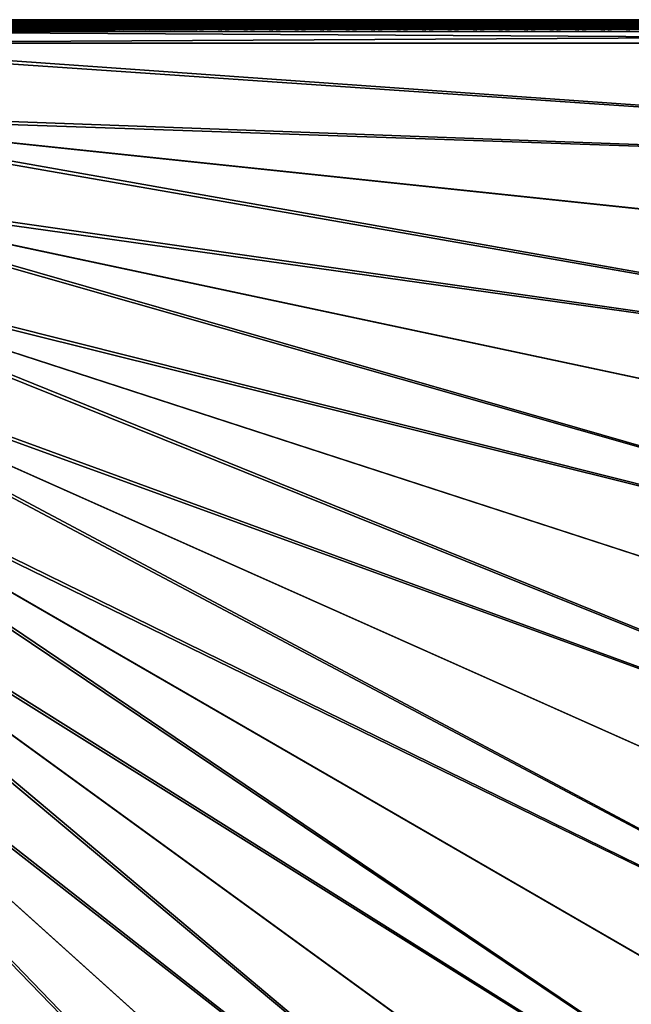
# Model space of a CAD drawing. Header units: inches. Extents: x -6.6 to 28, y -34.6 to 0.
# Tile 156 of 256: x 3.8 to 10.4, y -10.5 to 0. Entities that reach past the tile are written whole.
import ezdxf

# ---------------------------------------------------------------- set-up
doc = ezdxf.new("R2010")
doc.units = ezdxf.units.IN
doc.header["$LTSCALE"] = 0.03937
doc.header["$MEASUREMENT"] = 0
for name, color, linetype in [('A-FURN-3-ST', 151, 'Continuous'), ('A-FURN-3-ST-SEAM', 250, 'Continuous'), ('A-FURN-3-STITCH', 15, 'Continuous')]:
    doc.layers.add(name, color=color, linetype=linetype)

msp = doc.modelspace()

# ---------------------------------------------------------------- meshes
at = {"layer": 'A-FURN-3-ST'}
mesh = msp.add_polyface(dxfattribs=at)
corners = [(-0.165, -3.01, 5), (19.867, -13.617, 5), (-0.498, -3.641, 5), (0.104, -2.348, 5), (21.133, -10.803, 5), (0.305, -1.663, 5), (22.102, -7.873, 5), (0.436, -0.961, 5), (22.762, -4.859, 5), (0.497, -0.25, 5), (23.107, -1.792, 5), (0.513, -0.102, 17.774), (0.493, -0.17, 17.804), (0.681, -0.171, 17.904), (0.694, -0.102, 17.872), (0.885, -0.172, 17.967), (0.892, -0.103, 17.932), (1.097, -0.125, 17.967), (1.097, -0.25, 18), (0.882, -0.248, 17.979), (0.676, -0.247, 17.916), (0.486, -0.245, 17.815), (0.897, -0.073, 17.906), (1.097, -0.033, 17.875), (0.92, -0.006, 17.788), (1.097, 0, 17.75), (0.931, 0, 17.734), (0.75, -0.006, 17.736), (0.772, 0, 17.685), (0.594, -0.006, 17.652), (0.625, 0, 17.607), (0.457, -0.006, 17.54), (0.527, -0.072, 17.752), (0.704, -0.072, 17.848), (0.562, -2.234, 17.982), (0.674, -2.533, 18), (0.892, -1.788, 18), (0.737, -1.563, 17.982), (1.033, -1.024, 18), (0.847, -0.897, 17.982), (0.644, -0.872, 17.923), (0.448, -0.849, 17.821), (0.537, -1.52, 17.923), (0.246, 0, 16.9), (23.401, 0, 16.901), (0.246, 0, 5.5), (22.551, 0, 17.75), (0.263, 0, 17.066), (0.311, 0, 17.225), (0.39, 0, 17.372), (0.496, 0, 17.501), (0.022, -3.941, 18), (19.325, -13.341, 18), (0.384, -3.254, 18), (20.565, -10.585, 18), (21.514, -7.716, 18), (22.16, -4.764, 18)]
mesh.append_faces([[corners[k] for k in face] for face in [(0, 1, 2), (3, 4, 0), (5, 6, 3), (7, 8, 5), (9, 10, 7), (11, 12, 13, 14), (14, 13, 15, 16), (16, 15, 17), (17, 15, 18), (18, 15, 19), (19, 15, 20), (20, 15, 13), (20, 13, 21), (16, 17, 22), (22, 17, 23), (22, 23, 24), (24, 23, 25), (24, 25, 26), (24, 26, 27), (27, 26, 28), (27, 28, 29), (29, 28, 30), (29, 30, 31), (32, 11, 14, 33), (33, 14, 16, 22), (29, 32, 33, 27), (27, 33, 22, 24), (34, 35, 36), (34, 36, 37), (37, 36, 38), (37, 38, 39), (39, 38, 18), (39, 18, 19), (39, 19, 40), (40, 19, 20), (40, 20, 41), (42, 37, 39, 40), (43, 44, 45), (43, 25, 46), (47, 48, 25), (25, 48, 49), (25, 49, 50), (50, 30, 25), (25, 30, 28), (25, 28, 26), (51, 52, 53), (53, 54, 35), (35, 55, 36), (36, 56, 38)]])
mesh = msp.add_polyface(dxfattribs=at)
corners = [(22.711, -1.543, 17.982), (22.551, -0.25, 18), (22.499, -1.761, 18), (22.612, -2.861, 17.982), (22.368, -3.266, 18), (22.451, -4.195, 17.982), (22.16, -4.764, 18), (22.225, -5.54, 17.982), (21.875, -6.248, 18), (21.932, -6.893, 17.982), (21.514, -7.716, 18), (22.323, -6.987, 17.821), (22.493, -7.028, 17.678), (22.792, -5.649, 17.678), (22.619, -5.616, 17.821), (22.131, -6.941, 17.923), (22.426, -5.579, 17.923), (22.848, -4.252, 17.821), (22.653, -4.224, 17.923), (22.816, -2.881, 17.923), (22.471, -6.375, 5), (22.795, -5.649, 5.03), (22.496, -7.029, 5.03), (22.102, -7.873, 5), (0.104, -2.348, 5), (21.655, -9.351, 5), (0.305, -1.663, 5), (22.762, -4.859, 5), (0.436, -0.961, 5), (23.107, -1.792, 5), (22.974, -3.33, 5), (0.497, -0.25, 5), (23.159, -0.25, 5), (23.159, -0.125, 5.033), (0.497, -0.125, 5.033), (23.159, -0.033, 5.125), (0.497, -0.033, 5.125), (23.159, 0, 5.25), (0.497, 0, 5.25), (22.716, 0, 17.734), (22.551, 0, 17.75), (22.727, -0.006, 17.788), (22.551, -0.033, 17.875), (22.751, -0.073, 17.907), (22.551, -0.125, 17.967), (22.763, -0.174, 17.967), (1.097, 0, 17.75), (1.097, -0.033, 17.875), (1.097, -0.125, 17.967), (1.097, -0.25, 18), (23.409, 0, 5.5), (0.246, 0, 5.5), (23.401, 0, 16.901), (0.246, 0, 16.9), (0.674, -2.533, 18), (21.076, -9.162, 18), (0.892, -1.788, 18), (1.033, -1.024, 18)]
mesh.append_faces([[corners[k] for k in face] for face in [(0, 1, 2), (0, 2, 3), (3, 2, 4), (3, 4, 5), (5, 4, 6), (5, 6, 7), (7, 6, 8), (7, 8, 9), (9, 8, 10), (11, 12, 13, 14), (15, 11, 14, 16), (16, 14, 17, 18), (9, 15, 16, 7), (7, 16, 18, 5), (5, 18, 19, 3), (20, 21, 22), (20, 22, 23), (24, 23, 25), (26, 27, 20), (26, 20, 23), (28, 29, 30), (28, 30, 27), (31, 32, 29), (32, 31, 33), (33, 31, 34), (33, 34, 35), (35, 34, 36), (35, 36, 37), (37, 36, 38), (39, 40, 41), (41, 40, 42), (43, 42, 44), (1, 45, 44), (40, 46, 42), (42, 46, 47), (42, 47, 44), (44, 47, 48), (44, 48, 1), (1, 48, 49), (38, 50, 37), (51, 52, 50), (51, 50, 38), (53, 40, 52), (54, 55, 10), (56, 10, 8), (56, 8, 6), (57, 6, 4), (57, 4, 2), (1, 49, 2), (2, 49, 57)]])
mesh = msp.add_polyface(dxfattribs=at)
corners = [(17.783, -17.887, 17.101), (17.29, -18.572, 16.901), (18.19, -17.35, 16.901), (17.922, -16.141, 17.982), (17.806, -15.953, 18), (16.948, -17.197, 18), (17.072, -17.367, 17.982), (16.026, -18.395, 18), (16.157, -18.552, 17.982), (16.715, -19.006, 17.502), (16.794, -19.071, 17.306), (17.735, -17.853, 17.306), (17.653, -17.792, 17.502), (16.604, -18.916, 17.678), (17.538, -17.708, 17.678), (16.468, -18.805, 17.821), (17.396, -17.604, 17.821), (18.405, -16.458, 17.678), (18.258, -16.362, 17.821), (16.315, -18.681, 17.923), (17.237, -17.487, 17.923), (18.094, -16.254, 17.923), (17.297, -18.578, 5.5), (18.197, -17.355, 5.5), (17.44, -17.555, 5), (18.407, -16.46, 5.03), (17.54, -17.709, 5.03), (16.499, -18.778, 5), (16.606, -18.918, 5.03), (17.796, -17.897, 5.393), (16.724, -19.013, 5.118), (17.662, -17.799, 5.118), (16.781, -19.06, 5.196), (17.722, -17.842, 5.196), (-2.401, -5.745, 5), (12.141, -23.136, 5), (10.918, -24.078, 5), (9.648, -24.954, 5), (-1.849, -5.294, 5), (14.433, -21.07, 5), (13.314, -22.133, 5), (-1.344, -4.789, 5), (15.496, -19.951, 5), (-0.498, -3.641, 5), (18.317, -16.285, 5), (-0.892, -4.236, 5), (19.867, -13.617, 5), (19.127, -14.971, 5), (-0.165, -3.01, 5), (21.133, -10.803, 5), (20.537, -12.226, 5), (0.104, -2.348, 5), (21.655, -9.351, 5), (-2.049, -6.231, 18), (9.316, -24.444, 18), (10.56, -23.585, 18), (11.758, -22.663, 18), (-1.447, -5.739, 18), (12.906, -21.681, 18), (14.002, -20.64, 18), (-0.898, -5.19, 18), (15.043, -19.544, 18), (-0.406, -4.589, 18), (0.022, -3.941, 18), (18.599, -14.667, 18), (19.325, -13.341, 18), (0.384, -3.254, 18), (19.981, -11.979, 18), (20.565, -10.585, 18), (0.674, -2.533, 18), (21.076, -9.162, 18)]
mesh.append_faces([[corners[k] for k in face] for face in [(0, 1, 2), (3, 4, 5), (3, 5, 6), (6, 5, 7), (6, 7, 8), (9, 10, 11, 12), (13, 9, 12, 14), (15, 13, 14, 16), (16, 14, 17, 18), (19, 15, 16, 20), (20, 16, 18, 21), (8, 19, 20, 6), (6, 20, 21, 3), (1, 22, 2), (2, 22, 23), (24, 25, 26), (24, 26, 27), (27, 26, 28), (29, 23, 22), (30, 28, 26, 31), (32, 30, 31, 33), (34, 35, 36), (34, 36, 37), (38, 39, 40), (38, 40, 35), (41, 27, 42), (41, 42, 39), (43, 44, 45), (45, 44, 24), (45, 24, 27), (43, 46, 47), (43, 47, 44), (48, 49, 50), (48, 50, 46), (51, 52, 49), (53, 54, 55), (55, 56, 53), (57, 56, 58), (57, 58, 59), (60, 59, 61), (60, 61, 7), (62, 7, 5), (62, 5, 4), (62, 4, 63), (63, 4, 64), (63, 64, 65), (66, 65, 67), (66, 67, 68), (69, 68, 70)]])
mesh = msp.add_polyface(dxfattribs=at)
corners = [(-6.604, -29.797, 5.125), (-6.637, -7.134, 5.25), (-6.604, -7.134, 5.125), (-6.512, -29.797, 5.033), (-6.512, -7.134, 5.033), (-6.387, -29.797, 5), (-6.387, -7.134, 5), (-6.512, -29.188, 17.967), (-6.387, -7.734, 18), (-6.512, -7.734, 17.967), (-6.604, -29.188, 17.875), (-6.604, -7.734, 17.875), (-6.637, -29.188, 17.75), (-6.637, -7.734, 17.75), (-5.676, -7.073, 5), (-4.974, -6.942, 5), (-4.845, -29.744, 5), (-4.289, -6.741, 5), (-3.628, -6.473, 5), (-3.307, -29.611, 5), (-2.996, -6.14, 5), (-2.401, -5.745, 5), (-1.849, -5.294, 5), (12.141, -23.136, 5), (-1.344, -4.789, 5), (14.433, -21.07, 5), (-0.892, -4.236, 5), (16.499, -18.778, 5), (9.648, -24.954, 5), (8.334, -25.764, 5), (6.98, -26.505, 5), (5.589, -27.174, 5), (4.166, -27.771, 5), (2.713, -28.293, 5), (1.236, -28.739, 5), (-0.263, -29.108, 5), (-1.778, -29.399, 5), (-6.637, -30.047, 5.5), (-6.637, -6.884, 5.5), (-6.637, -30.038, 16.901), (-6.637, -6.884, 16.9), (-6.387, -29.188, 18), (-5.613, -7.67, 18), (-4.877, -29.136, 18), (-4.85, -7.529, 18), (-4.104, -7.312, 18), (-3.384, -7.021, 18), (-3.371, -29.006, 18), (-2.696, -6.659, 18), (-1.874, -28.798, 18), (-0.389, -28.513, 18), (-2.049, -6.231, 18), (1.078, -28.151, 18), (2.525, -27.714, 18), (3.947, -27.202, 18), (5.341, -26.618, 18), (6.703, -25.962, 18), (8.029, -25.237, 18), (9.316, -24.444, 18), (11.758, -22.663, 18), (-1.447, -5.739, 18), (14.002, -20.64, 18), (-0.898, -5.19, 18), (16.026, -18.395, 18), (-0.406, -4.589, 18)]
mesh.append_faces([[corners[k] for k in face] for face in [(0, 1, 2), (3, 2, 4), (5, 4, 6), (7, 8, 9), (10, 9, 11), (12, 11, 13), (6, 14, 5), (5, 14, 15), (16, 15, 17), (16, 17, 18), (16, 18, 19), (19, 18, 20), (19, 20, 21), (22, 23, 21), (24, 25, 22), (26, 27, 24), (28, 29, 21), (21, 29, 30), (21, 30, 31), (31, 32, 21), (21, 32, 33), (21, 33, 34), (34, 35, 21), (21, 35, 36), (21, 36, 19), (1, 37, 38), (38, 39, 40), (40, 39, 12), (40, 12, 13), (8, 41, 42), (42, 41, 43), (42, 43, 44), (44, 43, 45), (45, 43, 46), (46, 43, 47), (46, 47, 48), (48, 47, 49), (48, 49, 50), (48, 50, 51), (51, 50, 52), (51, 52, 53), (53, 54, 51), (51, 54, 55), (51, 55, 56), (56, 57, 51), (51, 57, 58), (51, 59, 60), (60, 61, 62), (62, 63, 64)]])
at = {"layer": 'A-FURN-3-ST-SEAM'}
mesh = msp.add_polyface(dxfattribs=at)
corners = [(0.737, -0.057, 17.778), (0.737, -0.039, 17.779), (0.917, -0.039, 17.833), (0.917, -0.057, 17.832), (1.101, -0.039, 17.851), (1.101, -0.057, 17.85), (8.251, -0.039, 17.851), (8.251, -0.057, 17.85), (8.251, 0, 17.905), (8.251, -0.002, 17.887), (1.101, -0.002, 17.887), (1.101, 0, 17.905), (0.91, -0.002, 17.868), (0.907, 0, 17.885), (0.723, -0.002, 17.812), (0.716, 0, 17.828), (0.734, -0.023, 17.786), (0.916, -0.023, 17.841), (1.101, -0.023, 17.859), (8.251, -0.023, 17.859), (0.908, -0.1, 17.881), (0.903, -0.093, 17.906), (0.734, -0.1, 17.83), (0.708, -0.093, 17.847), (0.718, -0.1, 17.824), (1.101, -0.1, 17.9), (1.101, -0.093, 17.926), (0.916, -0.1, 17.883), (8.251, -0.093, 17.926), (8.251, -0.081, 17.939), (1.101, -0.081, 17.939), (0.9, -0.081, 17.919), (0.703, -0.081, 17.86), (8.251, -0.065, 17.947), (1.101, -0.065, 17.947), (0.899, -0.065, 17.927), (0.7, -0.065, 17.867), (8.251, -0.005, 17.922), (1.101, -0.005, 17.922), (0.903, -0.005, 17.902), (0.71, -0.005, 17.844), (8.251, -0.087, 17.868), (8.251, -0.097, 17.883), (1.101, -0.097, 17.883), (1.101, -0.087, 17.868), (0.911, -0.097, 17.864), (0.914, -0.087, 17.849), (0.725, -0.097, 17.808), (0.731, -0.087, 17.794), (8.251, -0.1, 17.9), (0.565, -0.1, 17.744), (0.701, -0.03, 17.866), (0.899, -0.03, 17.926), (1.101, -0.03, 17.946), (8.251, -0.03, 17.946), (0.704, -0.016, 17.857), (0.901, -0.016, 17.916), (1.101, -0.016, 17.936), (8.251, -0.016, 17.936), (0.735, -0.073, 17.783), (0.916, -0.073, 17.838), (1.101, -0.073, 17.856)]
mesh.append_faces([[corners[k] for k in face] for face in [(0, 1, 2, 3), (3, 2, 4, 5), (5, 4, 6, 7), (8, 9, 10, 11), (11, 10, 12, 13), (13, 12, 14, 15), (1, 16, 17, 2), (2, 17, 18, 4), (4, 18, 19, 6), (20, 21, 22), (22, 21, 23), (22, 23, 24), (25, 26, 27), (27, 26, 21), (27, 21, 20), (26, 25, 28), (28, 29, 30, 26), (26, 30, 31, 21), (21, 31, 32, 23), (29, 33, 34, 30), (30, 34, 35, 31), (31, 35, 36, 32), (37, 8, 11, 38), (38, 11, 13, 39), (39, 13, 15, 40), (41, 42, 43, 44), (44, 43, 45, 46), (46, 45, 47, 48), (43, 49, 25), (43, 25, 27), (43, 27, 45), (45, 27, 20), (45, 20, 22), (45, 22, 47), (47, 22, 24), (47, 24, 50), (51, 36, 35, 52), (52, 35, 34, 53), (53, 34, 33, 54), (55, 51, 52, 56), (56, 52, 53, 57), (57, 53, 54, 58), (40, 55, 56, 39), (39, 56, 57, 38), (38, 57, 58, 37), (16, 14, 12, 17), (17, 12, 10, 18), (18, 10, 9, 19), (59, 0, 3, 60), (60, 3, 5, 61), (48, 59, 60, 46), (46, 60, 61, 44)]])
mesh = msp.add_polyface(dxfattribs=at)
corners = [(8.251, -0.057, 17.85), (8.251, -0.039, 17.851), (15.401, -0.039, 17.851), (15.401, -0.057, 17.85), (22.552, -0.039, 17.851), (22.552, -0.057, 17.85), (22.725, -0.039, 17.835), (22.725, -0.057, 17.834), (22.735, 0, 17.888), (22.732, -0.002, 17.87), (22.552, -0.002, 17.887), (22.552, 0, 17.905), (15.401, -0.002, 17.887), (15.401, 0, 17.905), (8.251, -0.002, 17.887), (8.251, 0, 17.905), (8.251, -0.023, 17.859), (15.401, -0.023, 17.859), (22.552, -0.023, 17.859), (22.726, -0.023, 17.843), (8.251, -0.093, 17.926), (1.101, -0.1, 17.9), (8.251, -0.1, 17.9), (15.401, -0.093, 17.926), (15.401, -0.1, 17.9), (22.552, -0.093, 17.926), (22.552, -0.1, 17.9), (22.739, -0.093, 17.908), (22.741, -0.081, 17.921), (22.552, -0.081, 17.939), (15.401, -0.081, 17.939), (8.251, -0.081, 17.939), (22.552, -0.065, 17.947), (15.401, -0.065, 17.947), (8.251, -0.065, 17.947), (22.738, -0.005, 17.904), (22.552, -0.005, 17.922), (15.401, -0.005, 17.922), (8.251, -0.005, 17.922), (22.728, -0.087, 17.851), (22.731, -0.097, 17.866), (22.552, -0.097, 17.883), (22.552, -0.087, 17.868), (15.401, -0.097, 17.883), (15.401, -0.087, 17.868), (8.251, -0.097, 17.883), (8.251, -0.087, 17.868), (22.734, -0.1, 17.883), (1.101, -0.097, 17.883), (8.251, -0.03, 17.946), (15.401, -0.03, 17.946), (22.552, -0.03, 17.946), (8.251, -0.016, 17.936), (15.401, -0.016, 17.936), (22.552, -0.016, 17.936), (22.742, -0.03, 17.928), (22.741, -0.016, 17.919), (1.101, -0.073, 17.856), (1.101, -0.057, 17.85), (8.251, -0.073, 17.856), (15.401, -0.073, 17.856), (22.552, -0.073, 17.856), (22.726, -0.073, 17.84), (1.101, -0.087, 17.868)]
mesh.append_faces([[corners[k] for k in face] for face in [(0, 1, 2, 3), (3, 2, 4, 5), (5, 4, 6, 7), (8, 9, 10, 11), (11, 10, 12, 13), (13, 12, 14, 15), (1, 16, 17, 2), (2, 17, 18, 4), (4, 18, 19, 6), (20, 21, 22), (20, 22, 23), (23, 22, 24), (23, 24, 25), (25, 24, 26), (25, 26, 27), (27, 28, 29, 25), (25, 29, 30, 23), (23, 30, 31, 20), (29, 32, 33, 30), (30, 33, 34, 31), (35, 8, 11, 36), (36, 11, 13, 37), (37, 13, 15, 38), (39, 40, 41, 42), (42, 41, 43, 44), (44, 43, 45, 46), (41, 47, 26), (41, 26, 43), (43, 26, 24), (43, 24, 45), (45, 24, 22), (45, 22, 48), (49, 34, 33, 50), (50, 33, 32, 51), (52, 49, 50, 53), (53, 50, 51, 54), (54, 51, 55, 56), (38, 52, 53, 37), (37, 53, 54, 36), (36, 54, 56, 35), (16, 14, 12, 17), (17, 12, 10, 18), (18, 10, 9, 19), (57, 58, 0, 59), (59, 0, 3, 60), (60, 3, 5, 61), (61, 5, 7, 62), (63, 57, 59, 46), (46, 59, 60, 44), (44, 60, 61, 42), (42, 61, 62, 39)]])
at = {"layer": 'A-FURN-3-STITCH'}
mesh = msp.add_polymesh((7, 4), dxfattribs=at)
for k, corner in enumerate([(3.858, -0.101, 17.95), (3.858, -0.103, 17.951), (3.858, -0.107, 17.954), (3.858, -0.109, 17.956), (3.897, -0.096, 17.956), (3.897, -0.096, 17.961), (3.897, -0.1, 17.964), (3.897, -0.105, 17.961), (3.936, -0.094, 17.959), (3.936, -0.093, 17.964), (3.936, -0.098, 17.967), (3.936, -0.102, 17.965), (3.975, -0.093, 17.959), (3.975, -0.093, 17.965), (3.975, -0.097, 17.968), (3.975, -0.102, 17.965), (4.014, -0.094, 17.957), (4.014, -0.093, 17.963), (4.014, -0.098, 17.966), (4.014, -0.102, 17.963), (4.053, -0.096, 17.953), (4.053, -0.096, 17.958), (4.053, -0.1, 17.961), (4.053, -0.105, 17.959), (4.091, -0.101, 17.946), (4.091, -0.103, 17.948), (4.091, -0.107, 17.951), (4.091, -0.109, 17.952)]):
    mesh.set_mesh_vertex(divmod(k, 4), corner)
mesh = msp.add_polymesh((7, 4), dxfattribs=at)
for k, corner in enumerate([(4.13, -0.101, 17.95), (4.13, -0.103, 17.951), (4.13, -0.107, 17.954), (4.13, -0.109, 17.956), (4.168, -0.096, 17.956), (4.168, -0.096, 17.961), (4.168, -0.1, 17.964), (4.168, -0.105, 17.961), (4.207, -0.094, 17.959), (4.207, -0.093, 17.964), (4.207, -0.098, 17.967), (4.207, -0.102, 17.965), (4.246, -0.093, 17.959), (4.246, -0.093, 17.965), (4.246, -0.097, 17.968), (4.246, -0.102, 17.965), (4.285, -0.094, 17.957), (4.285, -0.093, 17.963), (4.285, -0.098, 17.966), (4.285, -0.102, 17.963), (4.324, -0.096, 17.953), (4.324, -0.096, 17.958), (4.324, -0.1, 17.961), (4.324, -0.105, 17.959), (4.362, -0.101, 17.946), (4.362, -0.103, 17.948), (4.362, -0.107, 17.951), (4.362, -0.109, 17.952)]):
    mesh.set_mesh_vertex(divmod(k, 4), corner)
mesh = msp.add_polymesh((7, 4), dxfattribs=at)
for k, corner in enumerate([(4.401, -0.101, 17.95), (4.401, -0.103, 17.951), (4.401, -0.107, 17.954), (4.401, -0.109, 17.956), (4.44, -0.096, 17.956), (4.44, -0.096, 17.961), (4.44, -0.1, 17.964), (4.44, -0.105, 17.961), (4.479, -0.094, 17.959), (4.479, -0.093, 17.964), (4.479, -0.098, 17.967), (4.479, -0.102, 17.965), (4.518, -0.093, 17.959), (4.518, -0.093, 17.965), (4.518, -0.097, 17.968), (4.518, -0.102, 17.965), (4.557, -0.094, 17.957), (4.557, -0.093, 17.963), (4.557, -0.098, 17.966), (4.557, -0.102, 17.963), (4.596, -0.096, 17.953), (4.596, -0.096, 17.958), (4.596, -0.1, 17.961), (4.596, -0.105, 17.959), (4.634, -0.101, 17.946), (4.634, -0.103, 17.948), (4.634, -0.107, 17.951), (4.634, -0.109, 17.952)]):
    mesh.set_mesh_vertex(divmod(k, 4), corner)
mesh = msp.add_polymesh((7, 4), dxfattribs=at)
for k, corner in enumerate([(4.673, -0.101, 17.95), (4.673, -0.103, 17.951), (4.673, -0.107, 17.954), (4.673, -0.109, 17.956), (4.711, -0.096, 17.956), (4.711, -0.096, 17.961), (4.711, -0.1, 17.964), (4.711, -0.105, 17.961), (4.75, -0.094, 17.959), (4.75, -0.093, 17.964), (4.75, -0.098, 17.967), (4.75, -0.102, 17.965), (4.789, -0.093, 17.959), (4.789, -0.093, 17.965), (4.789, -0.097, 17.968), (4.789, -0.102, 17.965), (4.828, -0.094, 17.957), (4.828, -0.093, 17.963), (4.828, -0.098, 17.966), (4.828, -0.102, 17.963), (4.867, -0.096, 17.953), (4.867, -0.096, 17.958), (4.867, -0.1, 17.961), (4.867, -0.105, 17.959), (4.905, -0.101, 17.946), (4.905, -0.103, 17.948), (4.905, -0.107, 17.951), (4.905, -0.109, 17.952)]):
    mesh.set_mesh_vertex(divmod(k, 4), corner)
mesh = msp.add_polymesh((7, 4), dxfattribs=at)
for k, corner in enumerate([(4.944, -0.101, 17.95), (4.944, -0.103, 17.951), (4.944, -0.107, 17.954), (4.945, -0.109, 17.956), (4.983, -0.096, 17.956), (4.983, -0.096, 17.961), (4.983, -0.1, 17.964), (4.983, -0.105, 17.961), (5.022, -0.094, 17.959), (5.022, -0.093, 17.964), (5.022, -0.098, 17.967), (5.022, -0.102, 17.965), (5.061, -0.093, 17.959), (5.061, -0.093, 17.965), (5.061, -0.097, 17.968), (5.061, -0.102, 17.965), (5.1, -0.094, 17.957), (5.1, -0.093, 17.963), (5.1, -0.098, 17.966), (5.1, -0.102, 17.963), (5.139, -0.096, 17.953), (5.139, -0.096, 17.958), (5.139, -0.1, 17.961), (5.139, -0.105, 17.959), (5.177, -0.101, 17.946), (5.177, -0.103, 17.948), (5.177, -0.107, 17.951), (5.177, -0.109, 17.952)]):
    mesh.set_mesh_vertex(divmod(k, 4), corner)
mesh = msp.add_polymesh((7, 4), dxfattribs=at)
for k, corner in enumerate([(5.216, -0.101, 17.95), (5.216, -0.103, 17.951), (5.216, -0.107, 17.954), (5.216, -0.109, 17.956), (5.254, -0.096, 17.956), (5.254, -0.096, 17.961), (5.255, -0.1, 17.964), (5.254, -0.105, 17.961), (5.293, -0.094, 17.959), (5.293, -0.093, 17.964), (5.293, -0.098, 17.967), (5.293, -0.102, 17.965), (5.332, -0.093, 17.959), (5.332, -0.093, 17.965), (5.333, -0.097, 17.968), (5.332, -0.102, 17.965), (5.371, -0.094, 17.957), (5.371, -0.093, 17.963), (5.372, -0.098, 17.966), (5.372, -0.102, 17.963), (5.41, -0.096, 17.953), (5.41, -0.096, 17.958), (5.41, -0.1, 17.961), (5.41, -0.105, 17.959), (5.448, -0.101, 17.946), (5.448, -0.103, 17.948), (5.448, -0.107, 17.951), (5.449, -0.109, 17.952)]):
    mesh.set_mesh_vertex(divmod(k, 4), corner)
mesh = msp.add_polymesh((7, 4), dxfattribs=at)
for k, corner in enumerate([(5.487, -0.101, 17.95), (5.487, -0.103, 17.951), (5.488, -0.107, 17.954), (5.488, -0.109, 17.956), (5.526, -0.096, 17.956), (5.526, -0.096, 17.961), (5.526, -0.1, 17.964), (5.526, -0.105, 17.961), (5.565, -0.094, 17.959), (5.565, -0.093, 17.964), (5.565, -0.098, 17.967), (5.565, -0.102, 17.965), (5.604, -0.093, 17.959), (5.604, -0.093, 17.965), (5.604, -0.097, 17.968), (5.604, -0.102, 17.965), (5.643, -0.094, 17.957), (5.643, -0.093, 17.963), (5.643, -0.098, 17.966), (5.643, -0.102, 17.963), (5.682, -0.096, 17.953), (5.682, -0.096, 17.958), (5.682, -0.1, 17.961), (5.682, -0.105, 17.959), (5.72, -0.101, 17.946), (5.72, -0.103, 17.948), (5.72, -0.107, 17.951), (5.72, -0.109, 17.952)]):
    mesh.set_mesh_vertex(divmod(k, 4), corner)
mesh = msp.add_polymesh((7, 4), dxfattribs=at)
for k, corner in enumerate([(5.759, -0.101, 17.95), (5.759, -0.103, 17.951), (5.759, -0.107, 17.954), (5.759, -0.109, 17.956), (5.797, -0.096, 17.956), (5.798, -0.096, 17.961), (5.798, -0.1, 17.964), (5.798, -0.105, 17.961), (5.836, -0.094, 17.959), (5.836, -0.093, 17.964), (5.836, -0.098, 17.967), (5.836, -0.102, 17.965), (5.875, -0.093, 17.959), (5.876, -0.093, 17.965), (5.876, -0.097, 17.968), (5.876, -0.102, 17.965), (5.914, -0.094, 17.957), (5.915, -0.093, 17.963), (5.915, -0.098, 17.966), (5.915, -0.102, 17.963), (5.953, -0.096, 17.953), (5.953, -0.096, 17.958), (5.953, -0.1, 17.961), (5.953, -0.105, 17.959), (5.991, -0.101, 17.946), (5.991, -0.103, 17.948), (5.992, -0.107, 17.951), (5.992, -0.109, 17.952)]):
    mesh.set_mesh_vertex(divmod(k, 4), corner)
mesh = msp.add_polymesh((7, 4), dxfattribs=at)
for k, corner in enumerate([(6.031, -0.101, 17.95), (6.031, -0.103, 17.951), (6.031, -0.107, 17.954), (6.031, -0.109, 17.956), (6.069, -0.096, 17.956), (6.069, -0.096, 17.961), (6.069, -0.1, 17.964), (6.069, -0.105, 17.961), (6.108, -0.094, 17.959), (6.108, -0.093, 17.964), (6.108, -0.098, 17.967), (6.108, -0.102, 17.965), (6.147, -0.093, 17.959), (6.147, -0.093, 17.965), (6.147, -0.097, 17.968), (6.147, -0.102, 17.965), (6.186, -0.094, 17.957), (6.186, -0.093, 17.963), (6.186, -0.098, 17.966), (6.186, -0.102, 17.963), (6.225, -0.096, 17.953), (6.225, -0.096, 17.958), (6.225, -0.1, 17.961), (6.225, -0.105, 17.959), (6.263, -0.101, 17.946), (6.263, -0.103, 17.948), (6.263, -0.107, 17.951), (6.263, -0.109, 17.952)]):
    mesh.set_mesh_vertex(divmod(k, 4), corner)
mesh = msp.add_polymesh((7, 4), dxfattribs=at)
for k, corner in enumerate([(6.302, -0.101, 17.95), (6.302, -0.103, 17.951), (6.302, -0.107, 17.954), (6.302, -0.109, 17.956), (6.341, -0.096, 17.956), (6.341, -0.096, 17.961), (6.341, -0.1, 17.964), (6.341, -0.105, 17.961), (6.379, -0.094, 17.959), (6.379, -0.093, 17.964), (6.38, -0.098, 17.967), (6.379, -0.102, 17.965), (6.418, -0.093, 17.959), (6.419, -0.093, 17.965), (6.419, -0.097, 17.968), (6.419, -0.102, 17.965), (6.458, -0.094, 17.957), (6.458, -0.093, 17.963), (6.458, -0.098, 17.966), (6.458, -0.102, 17.963), (6.496, -0.096, 17.953), (6.496, -0.096, 17.958), (6.496, -0.1, 17.961), (6.496, -0.105, 17.959), (6.535, -0.101, 17.946), (6.535, -0.103, 17.948), (6.535, -0.107, 17.951), (6.535, -0.109, 17.952)]):
    mesh.set_mesh_vertex(divmod(k, 4), corner)
mesh = msp.add_polymesh((7, 4), dxfattribs=at)
for k, corner in enumerate([(6.574, -0.101, 17.95), (6.574, -0.103, 17.951), (6.574, -0.107, 17.954), (6.574, -0.109, 17.956), (6.612, -0.096, 17.956), (6.612, -0.096, 17.961), (6.612, -0.1, 17.964), (6.612, -0.105, 17.961), (6.651, -0.094, 17.959), (6.651, -0.093, 17.964), (6.651, -0.098, 17.967), (6.651, -0.102, 17.965), (6.69, -0.093, 17.959), (6.69, -0.093, 17.965), (6.69, -0.097, 17.968), (6.69, -0.102, 17.965), (6.729, -0.094, 17.957), (6.729, -0.093, 17.963), (6.729, -0.098, 17.966), (6.729, -0.102, 17.963), (6.768, -0.096, 17.953), (6.768, -0.096, 17.958), (6.768, -0.1, 17.961), (6.768, -0.105, 17.959), (6.806, -0.101, 17.946), (6.806, -0.103, 17.948), (6.806, -0.107, 17.951), (6.806, -0.109, 17.952)]):
    mesh.set_mesh_vertex(divmod(k, 4), corner)
mesh = msp.add_polymesh((7, 4), dxfattribs=at)
for k, corner in enumerate([(6.845, -0.101, 17.95), (6.845, -0.103, 17.951), (6.845, -0.107, 17.954), (6.845, -0.109, 17.956), (6.884, -0.096, 17.956), (6.884, -0.096, 17.961), (6.884, -0.1, 17.964), (6.884, -0.105, 17.961), (6.922, -0.094, 17.959), (6.923, -0.093, 17.964), (6.923, -0.098, 17.967), (6.923, -0.102, 17.965), (6.962, -0.093, 17.959), (6.962, -0.093, 17.965), (6.962, -0.097, 17.968), (6.962, -0.102, 17.965), (7.001, -0.094, 17.957), (7.001, -0.093, 17.963), (7.001, -0.098, 17.966), (7.001, -0.102, 17.963), (7.039, -0.096, 17.953), (7.039, -0.096, 17.958), (7.039, -0.1, 17.961), (7.039, -0.105, 17.959), (7.078, -0.101, 17.946), (7.078, -0.103, 17.948), (7.078, -0.107, 17.951), (7.078, -0.109, 17.952)]):
    mesh.set_mesh_vertex(divmod(k, 4), corner)
mesh = msp.add_polymesh((7, 4), dxfattribs=at)
for k, corner in enumerate([(7.117, -0.101, 17.95), (7.117, -0.103, 17.951), (7.117, -0.107, 17.954), (7.117, -0.109, 17.956), (7.155, -0.096, 17.956), (7.155, -0.096, 17.961), (7.155, -0.1, 17.964), (7.155, -0.105, 17.961), (7.194, -0.094, 17.959), (7.194, -0.093, 17.964), (7.194, -0.098, 17.967), (7.194, -0.102, 17.965), (7.233, -0.093, 17.959), (7.233, -0.093, 17.965), (7.233, -0.097, 17.968), (7.233, -0.102, 17.965), (7.272, -0.094, 17.957), (7.272, -0.093, 17.963), (7.272, -0.098, 17.966), (7.272, -0.102, 17.963), (7.311, -0.096, 17.953), (7.311, -0.096, 17.958), (7.311, -0.1, 17.961), (7.311, -0.105, 17.959), (7.349, -0.101, 17.946), (7.349, -0.103, 17.948), (7.349, -0.107, 17.951), (7.349, -0.109, 17.952)]):
    mesh.set_mesh_vertex(divmod(k, 4), corner)
mesh = msp.add_polymesh((7, 4), dxfattribs=at)
for k, corner in enumerate([(7.388, -0.101, 17.95), (7.388, -0.103, 17.951), (7.388, -0.107, 17.954), (7.388, -0.109, 17.956), (7.427, -0.096, 17.956), (7.427, -0.096, 17.961), (7.427, -0.1, 17.964), (7.427, -0.105, 17.961), (7.466, -0.094, 17.959), (7.466, -0.093, 17.964), (7.466, -0.098, 17.967), (7.466, -0.102, 17.965), (7.505, -0.093, 17.959), (7.505, -0.093, 17.965), (7.505, -0.097, 17.968), (7.505, -0.102, 17.965), (7.544, -0.094, 17.957), (7.544, -0.093, 17.963), (7.544, -0.098, 17.966), (7.544, -0.102, 17.963), (7.582, -0.096, 17.953), (7.582, -0.096, 17.958), (7.583, -0.1, 17.961), (7.583, -0.105, 17.959), (7.621, -0.101, 17.946), (7.621, -0.103, 17.948), (7.621, -0.107, 17.951), (7.621, -0.109, 17.952)]):
    mesh.set_mesh_vertex(divmod(k, 4), corner)
mesh = msp.add_polymesh((7, 4), dxfattribs=at)
for k, corner in enumerate([(7.66, -0.101, 17.95), (7.66, -0.103, 17.951), (7.66, -0.107, 17.954), (7.66, -0.109, 17.956), (7.698, -0.096, 17.956), (7.698, -0.096, 17.961), (7.698, -0.1, 17.964), (7.698, -0.105, 17.961), (7.737, -0.094, 17.959), (7.737, -0.093, 17.964), (7.737, -0.098, 17.967), (7.737, -0.102, 17.965), (7.776, -0.093, 17.959), (7.776, -0.093, 17.965), (7.776, -0.097, 17.968), (7.776, -0.102, 17.965), (7.815, -0.094, 17.957), (7.815, -0.093, 17.963), (7.815, -0.098, 17.966), (7.815, -0.102, 17.963), (7.854, -0.096, 17.953), (7.854, -0.096, 17.958), (7.854, -0.1, 17.961), (7.854, -0.105, 17.959), (7.892, -0.101, 17.946), (7.892, -0.103, 17.948), (7.892, -0.107, 17.951), (7.892, -0.109, 17.952)]):
    mesh.set_mesh_vertex(divmod(k, 4), corner)
mesh = msp.add_polymesh((7, 4), dxfattribs=at)
for k, corner in enumerate([(7.931, -0.101, 17.95), (7.931, -0.103, 17.951), (7.931, -0.107, 17.954), (7.931, -0.109, 17.956), (7.97, -0.096, 17.956), (7.97, -0.096, 17.961), (7.97, -0.1, 17.964), (7.97, -0.105, 17.961), (8.009, -0.094, 17.959), (8.009, -0.093, 17.964), (8.009, -0.098, 17.967), (8.009, -0.102, 17.965), (8.048, -0.093, 17.959), (8.048, -0.093, 17.965), (8.048, -0.097, 17.968), (8.048, -0.102, 17.965), (8.087, -0.094, 17.957), (8.087, -0.093, 17.963), (8.087, -0.098, 17.966), (8.087, -0.102, 17.963), (8.125, -0.096, 17.953), (8.126, -0.096, 17.958), (8.126, -0.1, 17.961), (8.126, -0.105, 17.959), (8.164, -0.101, 17.946), (8.164, -0.103, 17.948), (8.164, -0.107, 17.951), (8.164, -0.109, 17.952)]):
    mesh.set_mesh_vertex(divmod(k, 4), corner)
mesh = msp.add_polymesh((7, 4), dxfattribs=at)
for k, corner in enumerate([(8.203, -0.101, 17.95), (8.203, -0.103, 17.951), (8.203, -0.107, 17.954), (8.203, -0.109, 17.956), (8.241, -0.096, 17.956), (8.241, -0.096, 17.961), (8.241, -0.1, 17.964), (8.241, -0.105, 17.961), (8.28, -0.094, 17.959), (8.28, -0.093, 17.964), (8.28, -0.098, 17.967), (8.28, -0.102, 17.965), (8.319, -0.093, 17.959), (8.319, -0.093, 17.965), (8.319, -0.097, 17.968), (8.319, -0.102, 17.965), (8.358, -0.094, 17.957), (8.358, -0.093, 17.963), (8.358, -0.098, 17.966), (8.358, -0.102, 17.963), (8.397, -0.096, 17.953), (8.397, -0.096, 17.958), (8.397, -0.1, 17.961), (8.397, -0.105, 17.959), (8.435, -0.101, 17.946), (8.435, -0.103, 17.948), (8.435, -0.107, 17.951), (8.435, -0.109, 17.952)]):
    mesh.set_mesh_vertex(divmod(k, 4), corner)
mesh = msp.add_polymesh((7, 4), dxfattribs=at)
for k, corner in enumerate([(8.474, -0.101, 17.95), (8.474, -0.103, 17.951), (8.474, -0.107, 17.954), (8.474, -0.109, 17.956), (8.513, -0.096, 17.956), (8.513, -0.096, 17.961), (8.513, -0.1, 17.964), (8.513, -0.105, 17.961), (8.552, -0.094, 17.959), (8.552, -0.093, 17.964), (8.552, -0.098, 17.967), (8.552, -0.102, 17.965), (8.591, -0.093, 17.959), (8.591, -0.093, 17.965), (8.591, -0.097, 17.968), (8.591, -0.102, 17.965), (8.63, -0.094, 17.957), (8.63, -0.093, 17.963), (8.63, -0.098, 17.966), (8.63, -0.102, 17.963), (8.669, -0.096, 17.953), (8.669, -0.096, 17.958), (8.669, -0.1, 17.961), (8.669, -0.105, 17.959), (8.707, -0.101, 17.946), (8.707, -0.103, 17.948), (8.707, -0.107, 17.951), (8.707, -0.109, 17.952)]):
    mesh.set_mesh_vertex(divmod(k, 4), corner)
mesh = msp.add_polymesh((7, 4), dxfattribs=at)
for k, corner in enumerate([(8.746, -0.101, 17.95), (8.746, -0.103, 17.951), (8.746, -0.107, 17.954), (8.746, -0.109, 17.956), (8.784, -0.096, 17.956), (8.784, -0.096, 17.961), (8.784, -0.1, 17.964), (8.784, -0.105, 17.961), (8.823, -0.094, 17.959), (8.823, -0.093, 17.964), (8.823, -0.098, 17.967), (8.823, -0.102, 17.965), (8.862, -0.093, 17.959), (8.862, -0.093, 17.965), (8.862, -0.097, 17.968), (8.862, -0.102, 17.965), (8.901, -0.094, 17.957), (8.901, -0.093, 17.963), (8.901, -0.098, 17.966), (8.901, -0.102, 17.963), (8.94, -0.096, 17.953), (8.94, -0.096, 17.958), (8.94, -0.1, 17.961), (8.94, -0.105, 17.959), (8.978, -0.101, 17.946), (8.978, -0.103, 17.948), (8.978, -0.107, 17.951), (8.978, -0.109, 17.952)]):
    mesh.set_mesh_vertex(divmod(k, 4), corner)
mesh = msp.add_polymesh((7, 4), dxfattribs=at)
for k, corner in enumerate([(9.017, -0.101, 17.95), (9.017, -0.103, 17.951), (9.017, -0.107, 17.954), (9.017, -0.109, 17.956), (9.056, -0.096, 17.956), (9.056, -0.096, 17.961), (9.056, -0.1, 17.964), (9.056, -0.105, 17.961), (9.095, -0.094, 17.959), (9.095, -0.093, 17.964), (9.095, -0.098, 17.967), (9.095, -0.102, 17.965), (9.134, -0.093, 17.959), (9.134, -0.093, 17.965), (9.134, -0.097, 17.968), (9.134, -0.102, 17.965), (9.173, -0.094, 17.957), (9.173, -0.093, 17.963), (9.173, -0.098, 17.966), (9.173, -0.102, 17.963), (9.212, -0.096, 17.953), (9.212, -0.096, 17.958), (9.212, -0.1, 17.961), (9.212, -0.105, 17.959), (9.25, -0.101, 17.946), (9.25, -0.103, 17.948), (9.25, -0.107, 17.951), (9.25, -0.109, 17.952)]):
    mesh.set_mesh_vertex(divmod(k, 4), corner)
mesh = msp.add_polymesh((7, 4), dxfattribs=at)
for k, corner in enumerate([(9.289, -0.101, 17.95), (9.289, -0.103, 17.951), (9.289, -0.107, 17.954), (9.289, -0.109, 17.956), (9.327, -0.096, 17.956), (9.327, -0.096, 17.961), (9.327, -0.1, 17.964), (9.327, -0.105, 17.961), (9.366, -0.094, 17.959), (9.366, -0.093, 17.964), (9.366, -0.098, 17.967), (9.366, -0.102, 17.965), (9.405, -0.093, 17.959), (9.405, -0.093, 17.965), (9.405, -0.097, 17.968), (9.405, -0.102, 17.965), (9.444, -0.094, 17.957), (9.444, -0.093, 17.963), (9.444, -0.098, 17.966), (9.444, -0.102, 17.963), (9.483, -0.096, 17.953), (9.483, -0.096, 17.958), (9.483, -0.1, 17.961), (9.483, -0.105, 17.959), (9.521, -0.101, 17.946), (9.521, -0.103, 17.948), (9.521, -0.107, 17.951), (9.521, -0.109, 17.952)]):
    mesh.set_mesh_vertex(divmod(k, 4), corner)
mesh = msp.add_polymesh((7, 4), dxfattribs=at)
for k, corner in enumerate([(9.56, -0.101, 17.95), (9.56, -0.103, 17.951), (9.56, -0.107, 17.954), (9.561, -0.109, 17.956), (9.599, -0.096, 17.956), (9.599, -0.096, 17.961), (9.599, -0.1, 17.964), (9.599, -0.105, 17.961), (9.638, -0.094, 17.959), (9.638, -0.093, 17.964), (9.638, -0.098, 17.967), (9.638, -0.102, 17.965), (9.677, -0.093, 17.959), (9.677, -0.093, 17.965), (9.677, -0.097, 17.968), (9.677, -0.102, 17.965), (9.716, -0.094, 17.957), (9.716, -0.093, 17.963), (9.716, -0.098, 17.966), (9.716, -0.102, 17.963), (9.755, -0.096, 17.953), (9.755, -0.096, 17.958), (9.755, -0.1, 17.961), (9.755, -0.105, 17.959), (9.793, -0.101, 17.946), (9.793, -0.103, 17.948), (9.793, -0.107, 17.951), (9.793, -0.109, 17.952)]):
    mesh.set_mesh_vertex(divmod(k, 4), corner)
mesh = msp.add_polymesh((7, 4), dxfattribs=at)
for k, corner in enumerate([(9.832, -0.101, 17.95), (9.832, -0.103, 17.951), (9.832, -0.107, 17.954), (9.832, -0.109, 17.956), (9.87, -0.096, 17.956), (9.87, -0.096, 17.961), (9.871, -0.1, 17.964), (9.87, -0.105, 17.961), (9.909, -0.094, 17.959), (9.909, -0.093, 17.964), (9.909, -0.098, 17.967), (9.909, -0.102, 17.965), (9.948, -0.093, 17.959), (9.948, -0.093, 17.965), (9.949, -0.097, 17.968), (9.948, -0.102, 17.965), (9.987, -0.094, 17.957), (9.988, -0.093, 17.963), (9.988, -0.098, 17.966), (9.988, -0.102, 17.963), (10.026, -0.096, 17.953), (10.026, -0.096, 17.958), (10.026, -0.1, 17.961), (10.026, -0.105, 17.959), (10.064, -0.101, 17.946), (10.064, -0.103, 17.948), (10.064, -0.107, 17.951), (10.065, -0.109, 17.952)]):
    mesh.set_mesh_vertex(divmod(k, 4), corner)
mesh = msp.add_polymesh((7, 4), dxfattribs=at)
for k, corner in enumerate([(10.103, -0.101, 17.95), (10.103, -0.103, 17.951), (10.104, -0.107, 17.954), (10.104, -0.109, 17.956), (10.142, -0.096, 17.956), (10.142, -0.096, 17.961), (10.142, -0.1, 17.964), (10.142, -0.105, 17.961), (10.181, -0.094, 17.959), (10.181, -0.093, 17.964), (10.181, -0.098, 17.967), (10.181, -0.102, 17.965), (10.22, -0.093, 17.959), (10.22, -0.093, 17.965), (10.22, -0.097, 17.968), (10.22, -0.102, 17.965), (10.259, -0.094, 17.957), (10.259, -0.093, 17.963), (10.259, -0.098, 17.966), (10.259, -0.102, 17.963), (10.298, -0.096, 17.953), (10.298, -0.096, 17.958), (10.298, -0.1, 17.961), (10.298, -0.105, 17.959), (10.336, -0.101, 17.946), (10.336, -0.103, 17.948), (10.336, -0.107, 17.951), (10.336, -0.109, 17.952)]):
    mesh.set_mesh_vertex(divmod(k, 4), corner)

doc.saveas('drawing.dxf')
